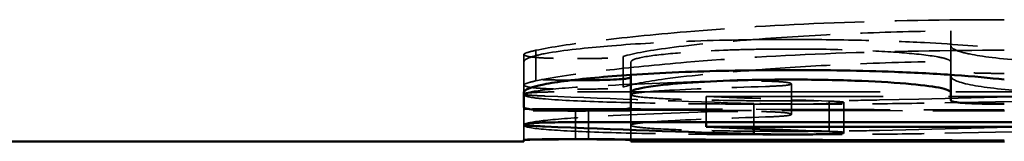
# Model space of a CAD drawing. Header units: millimetres. Extents: x 0 to 840, y 0 to 594.
# Tile 15 of 46: x 276.017 to 279.245, y 373.606 to 374.005. Entities that reach past the tile are written whole.
import ezdxf

# ---------------------------------------------------------------- set-up
doc = ezdxf.new("R2010")
doc.units = ezdxf.units.MM
doc.header["$LTSCALE"] = 2
doc.linetypes.add('DASHED', pattern=[0.2067, 0.1654, -0.0413])
doc.layers.add('Sichtbar (ISO)', color=7, linetype='Continuous', lineweight=50)
doc.layers.add('Verdeckt (ISO)', color=7, linetype='DASHED', lineweight=35)

msp = doc.modelspace()

# ---------------------------------------------------------------- linework, layer by layer
at = {"layer": 'Sichtbar (ISO)'}
for p, q in [((278.0205, 373.7659), (278.0205, 373.824)), ((279.0692, 373.7659), (279.0692, 373.8241)), ((277.6698, 373.7659), (277.6698, 373.7172)), ((278.0205, 373.7172), (278.0205, 373.7659)), ((279.0692, 373.7659), (279.0692, 373.7406)), ((277.8452, 373.6685), (280.9945, 373.6685)), ((278.2672, 373.6529), (278.2672, 373.6685)), ((280.9945, 373.6529), (278.2672, 373.6529)), ((278.4231, 373.6299), (278.4231, 373.6467)), ((277.6698, 373.6057), (267.793, 373.6057)), ((277.6698, 373.6103), (277.6698, 373.6057)), ((278.0205, 373.6079), (278.0205, 373.6122)), ((278.0205, 373.6057), (278.0205, 373.6079)), ((279.2449, 373.6057), (278.0205, 373.6057))]:
    msp.add_line(p, q, dxfattribs=at)
for centre, start, end in [((280.0627, 429.1057), 267.59945, 268.30714), ((280.5562, 429.1057), 267.63635, 268.05227)]:
    msp.add_arc(centre, 55.5, start, end, dxfattribs=at)
for centre, major_axis, ratio, start_param, end_param in [((281.869, 429.1057), (250.6452, 0), 0.221429, 4.696477, 4.701918), ((280.2352, 429.1057), (249.0893, 0), 0.222812, 4.703498, 4.708412)]:
    msp.add_ellipse(centre, major_axis=major_axis, ratio=ratio, start_param=start_param, end_param=end_param, dxfattribs=at)
for points, knots in [([(277.6698, 373.7659), (277.6698, 373.7748), (277.6897, 373.7839), (277.7772, 373.8012), (277.8392, 373.8088), (277.9878, 373.8222), (278.0809, 373.8288), (278.2518, 373.8355), (278.3061, 373.837), (278.4219, 373.8392), (278.4824, 373.8397), (278.5432, 373.8397)], [0, 0, 0, 0, 0.035173, 0.035173, 0.0684711, 0.0684711, 0.099256, 0.099256, 0.1129311, 0.1129311, 0.1274631, 0.1274631, 0.1274631, 0.1274631]), ([(278.5432, 373.8397), (278.6609, 373.8397), (278.776, 373.8379), (278.956, 373.8311), (279.0215, 373.8276), (279.1429, 373.8189), (279.1969, 373.8139), (279.2445, 373.8085)], [0, 0, 0, 0, 0.03531424, 0.03531424, 0.05847066, 0.05847066, 0.08213652, 0.08213652, 0.08213652, 0.08213652]), ([(278.0205, 373.8174), (278.0205, 373.8163), (278.0192, 373.8152), (278.0131, 373.8132), (278.0087, 373.8123), (277.995, 373.8105), (277.9856, 373.8097), (277.9601, 373.8082), (277.9445, 373.8077), (277.9015, 373.8067), (277.8728, 373.8065), (277.8452, 373.8065)], [-0.02845716, -0.02845716, -0.02845716, -0.02845716, -0.02324243, -0.02324243, -0.01872148, -0.01872148, -0.01374666, -0.01374666, -0.00828426, -0.00828426, 0, 0, 0, 0]), ([(278.5432, 373.8085), (278.4747, 373.8085), (278.4082, 373.8075), (278.2862, 373.8032), (278.234, 373.8002), (278.1516, 373.7937), (278.1001, 373.7891), (278.0493, 373.7799), (278.0384, 373.7772), (278.0239, 373.7716), (278.0205, 373.7688), (278.0205, 373.7659)], [0, 0, 0, 0, 0.02055546, 0.02055546, 0.03967827, 0.03967827, 0.05460192, 0.05460192, 0.0606776, 0.0606776, 0.06693093, 0.06693093, 0.06693093, 0.06693093]), ([(279.0692, 373.7659), (279.0692, 373.7713), (279.0573, 373.7768), (279.0047, 373.7869), (278.9679, 373.7913), (278.8714, 373.7995), (278.8161, 373.8027), (278.7224, 373.8061), (278.6888, 373.807), (278.6176, 373.8082), (278.5805, 373.8085), (278.5432, 373.8085)], [0, 0, 0, 0, 0.02141178, 0.02141178, 0.04124927, 0.04124927, 0.06296305, 0.06296305, 0.07444621, 0.07444621, 0.0865872, 0.0865872, 0.0865872, 0.0865872]), ([(279.2445, 373.7286), (279.2169, 373.7286), (279.1881, 373.7288), (279.1451, 373.7299), (279.1295, 373.7305), (279.1041, 373.7321), (279.0947, 373.733), (279.081, 373.7349), (279.0766, 373.7359), (279.0705, 373.7381), (279.0692, 373.7394), (279.0692, 373.7406)], [0, 0, 0, 0, 0.00828995, 0.00828995, 0.01375306, 0.01375306, 0.01871678, 0.01871678, 0.02325707, 0.02325707, 0.0284628, 0.0284628, 0.0284628, 0.0284628]), ([(277.8452, 373.7063), (277.8175, 373.7063), (277.7888, 373.7065), (277.7458, 373.7075), (277.7302, 373.7081), (277.7047, 373.7095), (277.6953, 373.7103), (277.6816, 373.7121), (277.6773, 373.713), (277.6711, 373.715), (277.6698, 373.7161), (277.6698, 373.7172)], [0, 0, 0, 0, 0.00829004, 0.00829004, 0.01375285, 0.01375285, 0.01871741, 0.01871741, 0.02325258, 0.02325258, 0.02845681, 0.02845681, 0.02845681, 0.02845681]), ([(278.0205, 373.7172), (278.0205, 373.7154), (278.0172, 373.7136), (278.0013, 373.711), (277.9923, 373.71), (277.9685, 373.7085), (277.9552, 373.7079), (277.9266, 373.7071), (277.912, 373.7068), (277.8802, 373.7064), (277.8625, 373.7063), (277.8452, 373.7063)], [0, 0, 0, 0, 0.00828196, 0.00828196, 0.01375637, 0.01375637, 0.01873893, 0.01873893, 0.02324966, 0.02324966, 0.02845647, 0.02845647, 0.02845647, 0.02845647]), ([(277.6698, 373.6604), (277.6698, 373.6617), (277.6731, 373.663), (277.6891, 373.6649), (277.6981, 373.6657), (277.7219, 373.6669), (277.7352, 373.6673), (277.7638, 373.6679), (277.7783, 373.6682), (277.8102, 373.6684), (277.8278, 373.6685), (277.8452, 373.6685)], [0, 0, 0, 0, 0.00828818, 0.00828818, 0.01375665, 0.01375665, 0.01873452, 0.01873452, 0.02324265, 0.02324265, 0.02844422, 0.02844422, 0.02844422, 0.02844422]), ([(277.738, 373.6544), (277.7179, 373.6552), (277.6995, 373.6562), (277.6815, 373.6578), (277.6771, 373.6583), (277.6713, 373.6594), (277.6698, 373.6599), (277.6698, 373.6604)], [0, 0, 0, 0, 0.0085564, 0.0085564, 0.01232162, 0.01232162, 0.01593405, 0.01593405, 0.01593405, 0.01593405]), ([(278.6698, 373.6378), (278.6855, 373.6372), (278.6979, 373.6366), (278.7148, 373.6352), (278.7185, 373.6344), (278.7185, 373.6337)], [0, 0, 0, 0, 0.00685953, 0.00685953, 0.01374688, 0.01374688, 0.01374688, 0.01374688]), ([(277.6698, 373.6103), (277.6698, 373.6107), (277.6731, 373.611), (277.6892, 373.6117), (277.6982, 373.6119), (277.722, 373.6123), (277.7353, 373.6124), (277.763, 373.6126), (277.7766, 373.6127), (277.8062, 373.6128), (277.8226, 373.6128), (277.8387, 373.6128)], [0, 0, 0, 0, 0.00829298, 0.00829298, 0.01375703, 0.01375703, 0.01872969, 0.01872969, 0.02295943, 0.02295943, 0.02779172, 0.02779172, 0.02779172, 0.02779172]), ([(277.8452, 373.6124), (277.8175, 373.6124), (277.7888, 373.6123), (277.7458, 373.6121), (277.7302, 373.6119), (277.7047, 373.6116), (277.6952, 373.6114), (277.6816, 373.611), (277.6773, 373.6108), (277.6711, 373.6104), (277.6698, 373.6101), (277.6698, 373.6099)], [0, 0, 0, 0, 0.00828994, 0.00828994, 0.0137515, 0.0137515, 0.01872124, 0.01872124, 0.02323116, 0.02323116, 0.02843043, 0.02843043, 0.02843043, 0.02843043]), ([(277.8387, 373.6128), (277.8448, 373.6128), (277.8513, 373.6128), (277.8651, 373.6128), (277.8732, 373.6128), (277.8809, 373.6127)], [0, 0, 0, 0, 0.001836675, 0.001836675, 0.004209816, 0.004209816, 0.004209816, 0.004209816]), ([(278.0205, 373.6099), (278.0205, 373.6103), (278.0172, 373.6106), (278.0012, 373.6112), (277.9921, 373.6115), (277.9684, 373.6118), (277.9551, 373.612), (277.9265, 373.6122), (277.912, 373.6123), (277.8801, 373.6123), (277.8625, 373.6124), (277.8452, 373.6124)], [0, 0, 0, 0, 0.00829, 0.00829, 0.01375206, 0.01375206, 0.01872291, 0.01872291, 0.02323148, 0.02323148, 0.02843048, 0.02843048, 0.02843048, 0.02843048]), ([(278.5432, 373.6284), (278.5211, 373.6284), (278.4997, 373.6285), (278.4688, 373.6289), (278.4589, 373.629), (278.44, 373.6294), (278.4312, 373.6297), (278.4231, 373.6299)], [0, 0, 0, 0, 0.00662186, 0.00662186, 0.01002796, 0.01002796, 0.01357805, 0.01357805, 0.01357805, 0.01357805]), ([(278.7185, 373.6337), (278.7185, 373.6328), (278.7153, 373.6319), (278.6993, 373.6306), (278.6902, 373.6302), (278.6665, 373.6294), (278.6531, 373.6291), (278.6246, 373.6287), (278.61, 373.6286), (278.5782, 373.6284), (278.5606, 373.6284), (278.5432, 373.6284)], [0, 0, 0, 0, 0.0082864, 0.0082864, 0.01375111, 0.01375111, 0.01872419, 0.01872419, 0.02323404, 0.02323404, 0.02843565, 0.02843565, 0.02843565, 0.02843565])]:
    msp.add_open_spline(points, degree=3, knots=knots, dxfattribs=at)
msp.add_open_spline([(277.8452, 373.8065), (277.839, 373.8065), (277.8329, 373.8065), (277.8267, 373.8066)], degree=3, dxfattribs=at)
at = {"layer": 'Verdeckt (ISO)', "ltscale": 0.487451}
msp.add_line((279.0692, 373.9685), (279.0692, 373.921), dxfattribs=at)
at = {"layer": 'Verdeckt (ISO)', "ltscale": 0.095478}
msp.add_line((277.7088, 373.8044), (277.7088, 373.9047), dxfattribs=at)
at = {"layer": 'Verdeckt (ISO)', "ltscale": 0.05211}
msp.add_line((279.0692, 373.8662), (279.0692, 373.921), dxfattribs=at)
at = {"layer": 'Verdeckt (ISO)', "ltscale": 0.023903}
msp.add_line((277.6698, 373.8662), (277.6698, 373.8914), dxfattribs=at)
at = {"layer": 'Verdeckt (ISO)', "ltscale": 0.095411}
msp.add_line((277.6698, 373.7659), (277.6698, 373.8662), dxfattribs=at)
at = {"layer": 'Verdeckt (ISO)', "ltscale": 0.095442}
msp.add_line((277.9945, 373.784), (277.9945, 373.8843), dxfattribs=at)
at = {"layer": 'Verdeckt (ISO)', "ltscale": 0.040148}
msp.add_line((278.0205, 373.824), (278.0205, 373.8662), dxfattribs=at)
at = {"layer": 'Verdeckt (ISO)', "ltscale": 0.039967}
msp.add_line((279.0692, 373.8241), (279.0692, 373.8662), dxfattribs=at)
at = {"layer": 'Verdeckt (ISO)', "ltscale": 2.999179}
msp.add_line((277.8452, 373.7686), (280.9945, 373.7686), dxfattribs=at)
at = {"layer": 'Verdeckt (ISO)', "ltscale": 0.095287}
msp.add_line((278.5465, 373.694), (278.5465, 373.7942), dxfattribs=at)
at = {"layer": 'Verdeckt (ISO)', "ltscale": 0.080374}
msp.add_line((278.2672, 373.6685), (278.2672, 373.753), dxfattribs=at)
at = {"layer": 'Verdeckt (ISO)', "ltscale": 2.597214}
msp.add_line((280.9945, 373.753), (278.2672, 373.753), dxfattribs=at)
at = {"layer": 'Verdeckt (ISO)', "ltscale": 0.09519}
msp.add_line((278.6698, 373.6378), (278.6698, 373.7378), dxfattribs=at)
at = {"layer": 'Verdeckt (ISO)', "ltscale": 0.095183}
msp.add_line((278.7185, 373.6337), (278.7185, 373.7338), dxfattribs=at)
at = {"layer": 'Verdeckt (ISO)', "ltscale": 0.053957}
msp.add_line((277.6698, 373.6604), (277.6698, 373.7172), dxfattribs=at)
at = {"layer": 'Verdeckt (ISO)', "ltscale": 0.33384}
msp.add_line((278.0205, 373.7057), (277.6698, 373.7057), dxfattribs=at)
at = {"layer": 'Verdeckt (ISO)', "ltscale": 0.095147}
for p, q in [((277.8387, 373.6128), (277.8387, 373.7128)), ((277.8809, 373.6127), (277.8809, 373.7127))]:
    msp.add_line(p, q, dxfattribs=at)
at = {"layer": 'Verdeckt (ISO)', "ltscale": 0.006813}
msp.add_line((278.0205, 373.7099), (278.0205, 373.7172), dxfattribs=at)
at = {"layer": 'Verdeckt (ISO)', "ltscale": 0.182424}
msp.add_line((278.0205, 373.7079), (278.0205, 373.7099), dxfattribs=at)
at = {"layer": 'Verdeckt (ISO)', "ltscale": 0.090997}
msp.add_line((278.0205, 373.6122), (278.0205, 373.7079), dxfattribs=at)
at = {"layer": 'Verdeckt (ISO)', "ltscale": 0.079193}
msp.add_line((278.4231, 373.6467), (278.4231, 373.73), dxfattribs=at)
at = {"layer": 'Verdeckt (ISO)', "ltscale": 0.047649}
msp.add_line((277.6698, 373.6103), (277.6698, 373.6604), dxfattribs=at)
at = {"layer": 'Verdeckt (ISO)', "ltscale": 0.92286}
msp.add_arc((280.0627, 429.1057), 55.4, 267.59511, 268.30408, dxfattribs=at)
at = {"layer": 'Verdeckt (ISO)', "ltscale": 0.542321}
msp.add_arc((280.5562, 429.1057), 55.4, 267.63208, 268.04875, dxfattribs=at)
at = {"layer": 'Verdeckt (ISO)', "ltscale": 2.310342}
msp.add_ellipse((275.6357, 429.1057), major_axis=(88.9205, 0), ratio=0.623028, start_param=4.748381, end_param=4.771557, dxfattribs=at)
at = {"layer": 'Verdeckt (ISO)', "ltscale": 1.986575}
msp.add_ellipse((276.3017, 429.1057), major_axis=(88.8029, 0), ratio=0.623853, start_param=4.743338, end_param=4.763281, dxfattribs=at)
at = {"layer": 'Verdeckt (ISO)', "ltscale": 1.330018}
msp.add_ellipse((281.869, 429.1057), major_axis=(250.1935, 0), ratio=0.221429, start_param=4.696448, end_param=4.701899, dxfattribs=at)
at = {"layer": 'Verdeckt (ISO)', "ltscale": 1.194185}
msp.add_ellipse((280.2352, 429.1057), major_axis=(248.6405, 0), ratio=0.222812, start_param=4.703482, end_param=4.708405, dxfattribs=at)
at = {"layer": 'Verdeckt (ISO)', "ltscale": 2.31034}
msp.add_ellipse((275.6357, 429.1057), major_axis=(89.081, 0), ratio=0.623028, start_param=4.748317, end_param=4.771451, dxfattribs=at)
at = {"layer": 'Verdeckt (ISO)', "ltscale": 1.986573}
msp.add_ellipse((276.3017, 429.1057), major_axis=(88.9632, 0), ratio=0.623853, start_param=4.743283, end_param=4.76319, dxfattribs=at)
at = {"layer": 'Verdeckt (ISO)', "ltscale": 1.086005}
msp.add_open_spline([(279.2445, 374.0052), (279.0529, 374.0052), (278.8661, 374.002), (278.5072, 373.9881), (278.3465, 373.9779), (278.2023, 373.9656)], degree=3, knots=[-0.1151277, -0.1151277, -0.1151277, -0.1151277, -0.0576315, -0.0576315, 0, 0, 0, 0], dxfattribs=at)
at = {"layer": 'Verdeckt (ISO)', "ltscale": 0.800678}
msp.add_open_spline([(278.2023, 373.9656), (278.093, 373.9562), (277.992, 373.9461), (277.8257, 373.9255), (277.7591, 373.9153), (277.7088, 373.9047)], degree=3, knots=[-0.08423206, -0.08423206, -0.08423206, -0.08423206, -0.04028546, -0.04028546, 0, 0, 0, 0], dxfattribs=at)
at = {"layer": 'Verdeckt (ISO)', "ltscale": 0.640132}
msp.add_open_spline([(278.4621, 373.9431), (278.5537, 373.9498), (278.6529, 373.9558), (278.8588, 373.9645), (278.9618, 373.9673), (279.0692, 373.9685)], degree=3, knots=[-0.06749272, -0.06749272, -0.06749272, -0.06749272, -0.03241418, -0.03241418, 0, 0, 0, 0], dxfattribs=at)
at = {"layer": 'Verdeckt (ISO)', "ltscale": 1.31312}
msp.add_open_spline([(277.6698, 373.8662), (277.6698, 373.8709), (277.6754, 373.8757), (277.6991, 373.8851), (277.7166, 373.8897), (277.7986, 373.9052), (277.882, 373.9133), (278.0214, 373.925), (278.1097, 373.9305), (278.3161, 373.9383), (278.428, 373.9401), (278.5432, 373.9401)], degree=3, knots=[-0.1136138, -0.1136138, -0.1136138, -0.1136138, -0.1028461, -0.1028461, -0.092496, -0.092496, -0.0670596, -0.0670596, -0.0345727, -0.0345727, 0, 0, 0, 0], dxfattribs=at)
at = {"layer": 'Verdeckt (ISO)', "ltscale": 0.800806}
msp.add_open_spline([(277.9945, 373.8843), (278.0286, 373.8948), (278.085, 373.905), (278.2446, 373.9252), (278.3477, 373.9347), (278.4621, 373.9431)], degree=3, knots=[-0.08456955, -0.08456955, -0.08456955, -0.08456955, -0.04391162, -0.04391162, 0, 0, 0, 0], dxfattribs=at)
at = {"layer": 'Verdeckt (ISO)', "ltscale": 0.776967}
msp.add_open_spline([(278.5432, 373.9401), (278.622, 373.9401), (278.7002, 373.9393), (278.8491, 373.9358), (278.9178, 373.9332), (279.0859, 373.9243), (279.1722, 373.9171), (279.2445, 373.9089)], degree=3, knots=[-0.08211257, -0.08211257, -0.08211257, -0.08211257, -0.05848775, -0.05848775, -0.03598516, -0.03598516, 0, 0, 0, 0], dxfattribs=at)
at = {"layer": 'Verdeckt (ISO)', "ltscale": 0.157114}
msp.add_open_spline([(277.7088, 373.9047), (277.6979, 373.9022), (277.687, 373.8995), (277.674, 373.8951), (277.6698, 373.8931), (277.6698, 373.8914)], degree=3, knots=[-0.01453809, -0.01453809, -0.01453809, -0.01453809, -0.00625329, -0.00625329, 0, 0, 0, 0], dxfattribs=at)
at = {"layer": 'Verdeckt (ISO)', "ltscale": 0.786225}
msp.add_open_spline([(278.5432, 373.9089), (278.5076, 373.9089), (278.4722, 373.9086), (278.4034, 373.9074), (278.3707, 373.9066), (278.2577, 373.9024), (278.2011, 373.8981), (278.1212, 373.8912), (278.0846, 373.8869), (278.0325, 373.8769), (278.0205, 373.8716), (278.0205, 373.8662)], degree=3, knots=[-0.06739624, -0.06739624, -0.06739624, -0.06739624, -0.06141625, -0.06141625, -0.05563718, -0.05563718, -0.04075509, -0.04075509, -0.02106082, -0.02106082, 0, 0, 0, 0], dxfattribs=at)
at = {"layer": 'Verdeckt (ISO)', "ltscale": 1.086002}
msp.add_open_spline([(279.2445, 373.9047), (279.0547, 373.9047), (278.8697, 373.9015), (278.5103, 373.8878), (278.3479, 373.8776), (278.2023, 373.8652)], degree=3, knots=[0, 0, 0, 0, 0.0569338, 0.0569338, 0.1151304, 0.1151304, 0.1151304, 0.1151304], dxfattribs=at)
at = {"layer": 'Verdeckt (ISO)', "ltscale": 0.790875}
msp.add_open_spline([(279.0692, 373.8662), (279.0692, 373.8691), (279.0659, 373.8719), (279.0517, 373.8776), (279.0413, 373.8803), (278.9964, 373.8886), (278.9523, 373.8931), (278.8618, 373.9004), (278.8088, 373.9034), (278.6833, 373.9078), (278.6142, 373.9089), (278.5432, 373.9089)], degree=3, knots=[-0.07627159, -0.07627159, -0.07627159, -0.07627159, -0.06744534, -0.06744534, -0.05900667, -0.05900667, -0.04078114, -0.04078114, -0.02128176, -0.02128176, 0, 0, 0, 0], dxfattribs=at)
at = {"layer": 'Verdeckt (ISO)', "ltscale": 1.31649}
msp.add_open_spline([(279.0692, 373.921), (279.0692, 373.9155), (279.0746, 373.9101), (279.0981, 373.9), (279.1154, 373.8953), (279.1796, 373.8831), (279.2408, 373.8757), (279.4113, 373.8631), (279.5002, 373.8586), (279.7109, 373.8522), (279.8268, 373.8508), (279.9458, 373.8508)], degree=3, knots=[-0.1525325, -0.1525325, -0.1525325, -0.1525325, -0.1291171, -0.1291171, -0.106812, -0.106812, -0.0684243, -0.0684243, -0.035697, -0.035697, 0, 0, 0, 0], dxfattribs=at)
at = {"layer": 'Verdeckt (ISO)', "ltscale": 0.271371}
msp.add_open_spline([(277.6698, 373.8914), (277.6698, 373.89), (277.6711, 373.8886), (277.6773, 373.886), (277.6817, 373.8848), (277.6953, 373.8825), (277.7048, 373.8814), (277.7303, 373.8795), (277.7459, 373.8788), (277.7889, 373.8776), (277.8176, 373.8773), (277.8452, 373.8773)], degree=3, knots=[-0.02847635, -0.02847635, -0.02847635, -0.02847635, -0.02325097, -0.02325097, -0.01872179, -0.01872179, -0.01374356, -0.01374356, -0.00828041, -0.00828041, 0, 0, 0, 0], dxfattribs=at)
at = {"layer": 'Verdeckt (ISO)', "ltscale": 0.80067}
msp.add_open_spline([(278.2023, 373.8652), (278.1057, 373.8569), (278.0156, 373.848), (277.843, 373.8277), (277.7656, 373.8162), (277.7088, 373.8044)], degree=3, knots=[0, 0, 0, 0, 0.03882005, 0.03882005, 0.08426839, 0.08426839, 0.08426839, 0.08426839], dxfattribs=at)
at = {"layer": 'Verdeckt (ISO)', "ltscale": 0.180213}
for points, knots in [([(277.8452, 373.8773), (277.8667, 373.8773), (277.8892, 373.8775), (277.9248, 373.8782), (277.9393, 373.8786), (277.9624, 373.8798), (277.9713, 373.8805), (277.9864, 373.8822), (277.9915, 373.8832), (277.9945, 373.8843)], [-0.01892678, -0.01892678, -0.01892678, -0.01892678, -0.01246553, -0.01246553, -0.00789043, -0.00789043, -0.00416734, -0.00416734, 0, 0, 0, 0]), ([(277.8452, 373.777), (277.8721, 373.777), (277.9012, 373.7772), (277.9406, 373.7784), (277.9538, 373.7789), (277.9723, 373.7803), (277.9786, 373.7809), (277.9887, 373.7823), (277.9922, 373.7831), (277.9945, 373.784)], [0, 0, 0, 0, 0.0080836, 0.0080836, 0.01256985, 0.01256985, 0.01560667, 0.01560667, 0.01877794, 0.01877794, 0.01877794, 0.01877794])]:
    msp.add_open_spline(points, degree=3, knots=knots, dxfattribs=at)
at = {"layer": 'Verdeckt (ISO)', "ltscale": 0.64013}
msp.add_open_spline([(278.4621, 373.8427), (278.546, 373.8488), (278.6363, 373.8543), (278.84, 373.8635), (278.9519, 373.8667), (279.0692, 373.868)], degree=3, knots=[0, 0, 0, 0, 0.03211938, 0.03211938, 0.06752341, 0.06752341, 0.06752341, 0.06752341], dxfattribs=at)
at = {"layer": 'Verdeckt (ISO)', "ltscale": 0.800799}
msp.add_open_spline([(277.9945, 373.784), (278.024, 373.7931), (278.0703, 373.8019), (278.2196, 373.8224), (278.3336, 373.8332), (278.4621, 373.8427)], degree=3, knots=[0, 0, 0, 0, 0.03519657, 0.03519657, 0.08453469, 0.08453469, 0.08453469, 0.08453469], dxfattribs=at)
at = {"layer": 'Verdeckt (ISO)', "ltscale": 0.271249}
msp.add_open_spline([(279.2445, 373.8288), (279.2272, 373.8288), (279.2096, 373.8289), (279.1778, 373.8293), (279.1633, 373.8296), (279.1347, 373.8305), (279.1214, 373.8312), (279.0976, 373.8329), (279.0885, 373.8339), (279.0725, 373.8369), (279.0692, 373.8389), (279.0692, 373.8408)], degree=3, knots=[-0.02846139, -0.02846139, -0.02846139, -0.02846139, -0.02326845, -0.02326845, -0.01876325, -0.01876325, -0.01378841, -0.01378841, -0.00831603, -0.00831603, 0, 0, 0, 0], dxfattribs=at)
at = {"layer": 'Verdeckt (ISO)', "ltscale": 0.253625}
msp.add_open_spline([(277.8267, 373.8066), (277.8155, 373.8066), (277.8042, 373.8067), (277.7784, 373.807), (277.7639, 373.8072), (277.7353, 373.8081), (277.722, 373.8086), (277.6982, 373.8102), (277.6892, 373.8112), (277.6731, 373.8138), (277.6698, 373.8156), (277.6698, 373.8174)], degree=3, knots=[-0.02662067, -0.02662067, -0.02662067, -0.02662067, -0.02326161, -0.02326161, -0.01875573, -0.01875573, -0.01378179, -0.01378179, -0.00831138, -0.00831138, 0, 0, 0, 0], dxfattribs=at)
at = {"layer": 'Verdeckt (ISO)', "ltscale": 0.157112}
msp.add_open_spline([(277.7088, 373.8044), (277.698, 373.8019), (277.6874, 373.7993), (277.6742, 373.7948), (277.6698, 373.7928), (277.6698, 373.7911)], degree=3, knots=[0, 0, 0, 0, 0.00922845, 0.00922845, 0.01648953, 0.01648953, 0.01648953, 0.01648953], dxfattribs=at)
at = {"layer": 'Verdeckt (ISO)', "ltscale": 1.071272}
msp.add_open_spline([(278.2997, 373.8034), (278.1557, 373.799), (278.0152, 373.7936), (277.8311, 373.783), (277.7714, 373.7785), (277.6891, 373.7687), (277.6698, 373.7638), (277.6698, 373.7591)], degree=3, knots=[-0.1127634, -0.1127634, -0.1127634, -0.1127634, -0.0640957, -0.0640957, -0.0322938, -0.0322938, 0, 0, 0, 0], dxfattribs=at)
at = {"layer": 'Verdeckt (ISO)', "ltscale": 0.070309}
for points, knots in [([(278.3711, 373.8044), (278.3586, 373.8044), (278.3461, 373.8043), (278.322, 373.804), (278.3106, 373.8037), (278.2997, 373.8034)], [-0.007421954, -0.007421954, -0.007421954, -0.007421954, -0.003646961, -0.003646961, 0, 0, 0, 0]), ([(278.3711, 373.7042), (278.3586, 373.7042), (278.3461, 373.7041), (278.322, 373.7038), (278.3106, 373.7036), (278.2997, 373.7032)], [0, 0, 0, 0, 0.003774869, 0.003774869, 0.007421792, 0.007421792, 0.007421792, 0.007421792])]:
    msp.add_open_spline(points, degree=3, knots=knots, dxfattribs=at)
at = {"layer": 'Verdeckt (ISO)', "ltscale": 0.271157}
for points, knots in [([(278.5465, 373.7942), (278.5465, 373.7952), (278.5452, 373.7962), (278.539, 373.798), (278.5347, 373.7988), (278.521, 373.8005), (278.5116, 373.8013), (278.4861, 373.8027), (278.4705, 373.8032), (278.4275, 373.8042), (278.3988, 373.8044), (278.3711, 373.8044)], [-0.02845364, -0.02845364, -0.02845364, -0.02845364, -0.02324154, -0.02324154, -0.01872224, -0.01872224, -0.01374742, -0.01374742, -0.00828475, -0.00828475, 0, 0, 0, 0]), ([(278.5465, 373.694), (278.5465, 373.6956), (278.5432, 373.6972), (278.5272, 373.6997), (278.5182, 373.7006), (278.4944, 373.7021), (278.4811, 373.7027), (278.4525, 373.7035), (278.438, 373.7038), (278.4062, 373.7041), (278.3885, 373.7042), (278.3711, 373.7042)], [0, 0, 0, 0, 0.00828744, 0.00828744, 0.01376, 0.01376, 0.01874209, 0.01874209, 0.02325003, 0.02325003, 0.02845314, 0.02845314, 0.02845314, 0.02845314])]:
    msp.add_open_spline(points, degree=3, knots=knots, dxfattribs=at)
at = {"layer": 'Verdeckt (ISO)', "ltscale": 1.316466}
msp.add_open_spline([(279.0692, 373.8207), (279.0692, 373.8103), (279.0885, 373.8005), (279.1753, 373.7832), (279.2371, 373.7761), (279.3846, 373.7645), (279.4774, 373.7591), (279.7082, 373.752), (279.8254, 373.7505), (279.9458, 373.7505)], degree=3, knots=[0, 0, 0, 0, 0.0353836, 0.0353836, 0.0687405, 0.0687405, 0.0985021, 0.0985021, 0.1260528, 0.1260528, 0.1260528, 0.1260528], dxfattribs=at)
at = {"layer": 'Verdeckt (ISO)', "ltscale": 0.271369}
msp.add_open_spline([(277.6698, 373.7911), (277.6698, 373.7888), (277.6731, 373.7865), (277.689, 373.7831), (277.698, 373.7818), (277.7218, 373.7798), (277.7351, 373.779), (277.7637, 373.7779), (277.7783, 373.7776), (277.8101, 373.7771), (277.8278, 373.777), (277.8452, 373.777)], degree=3, knots=[0, 0, 0, 0, 0.00828053, 0.00828053, 0.01376331, 0.01376331, 0.01875385, 0.01875385, 0.02326481, 0.02326481, 0.0284751, 0.0284751, 0.0284751, 0.0284751], dxfattribs=at)
at = {"layer": 'Verdeckt (ISO)', "ltscale": 0.271073}
msp.add_open_spline([(277.6698, 373.7605), (277.6698, 373.7613), (277.6711, 373.7621), (277.6773, 373.7635), (277.6816, 373.7642), (277.6953, 373.7655), (277.7047, 373.7662), (277.7302, 373.7673), (277.7458, 373.7677), (277.7888, 373.7685), (277.8175, 373.7686), (277.8452, 373.7686)], degree=3, knots=[-0.02844449, -0.02844449, -0.02844449, -0.02844449, -0.02323734, -0.02323734, -0.01872194, -0.01872194, -0.01374887, -0.01374887, -0.00828662, -0.00828662, 0, 0, 0, 0], dxfattribs=at)
at = {"layer": 'Verdeckt (ISO)', "ltscale": 0.702687}
msp.add_open_spline([(278.0205, 373.7591), (278.0205, 373.7613), (278.03, 373.7635), (278.0678, 373.768), (278.0967, 373.7703), (278.2134, 373.7774), (278.3335, 373.782), (278.4621, 373.7859)], degree=3, knots=[-0.079794, -0.079794, -0.079794, -0.079794, -0.06287351, -0.06287351, -0.04446699, -0.04446699, 0, 0, 0, 0], dxfattribs=at)
at = {"layer": 'Verdeckt (ISO)', "ltscale": 0.17214}
msp.add_open_spline([(278.4621, 373.7859), (278.4783, 373.7864), (278.4932, 373.7871), (278.5177, 373.7885), (278.527, 373.7893), (278.5428, 373.7915), (278.5465, 373.7928), (278.5465, 373.7942)], degree=3, knots=[-0.01819994, -0.01819994, -0.01819994, -0.01819994, -0.01257683, -0.01257683, -0.00725287, -0.00725287, 0, 0, 0, 0], dxfattribs=at)
at = {"layer": 'Verdeckt (ISO)', "ltscale": 0.151962}
msp.add_open_spline([(277.738, 373.7545), (277.7255, 373.755), (277.7138, 373.7556), (277.6947, 373.7568), (277.687, 373.7574), (277.6738, 373.7588), (277.6698, 373.7596), (277.6698, 373.7605)], degree=3, knots=[-0.01602015, -0.01602015, -0.01602015, -0.01602015, -0.01070444, -0.01070444, -0.00599707, -0.00599707, 0, 0, 0, 0], dxfattribs=at)
at = {"layer": 'Verdeckt (ISO)', "ltscale": 1.311289}
msp.add_open_spline([(277.6698, 373.7591), (277.6698, 373.7564), (277.6753, 373.7538), (277.6989, 373.749), (277.7163, 373.7468), (277.792, 373.7403), (277.8672, 373.7372), (278.0201, 373.7324), (278.1086, 373.7306), (278.3154, 373.7281), (278.4277, 373.7275), (278.5432, 373.7275)], degree=3, knots=[-0.1268982, -0.1268982, -0.1268982, -0.1268982, -0.1122698, -0.1122698, -0.0982111, -0.0982111, -0.0672111, -0.0672111, -0.0346683, -0.0346683, 0, 0, 0, 0], dxfattribs=at)
at = {"layer": 'Verdeckt (ISO)', "ltscale": 0.788201}
msp.add_open_spline([(278.5465, 373.7385), (278.5099, 373.7385), (278.4735, 373.7386), (278.4031, 373.7391), (278.3696, 373.7395), (278.2571, 373.7412), (278.2011, 373.743), (278.1208, 373.7461), (278.0844, 373.7482), (278.0324, 373.7532), (278.0205, 373.756), (278.0205, 373.7591)], degree=3, knots=[-0.06822911, -0.06822911, -0.06822911, -0.06822911, -0.06187807, -0.06187807, -0.05576504, -0.05576504, -0.04059116, -0.04059116, -0.02097628, -0.02097628, 0, 0, 0, 0], dxfattribs=at)
at = {"layer": 'Verdeckt (ISO)', "ltscale": 0.270993}
msp.add_open_spline([(278.7185, 373.7338), (278.7185, 373.7332), (278.7173, 373.7327), (278.7111, 373.7317), (278.7067, 373.7312), (278.6931, 373.7304), (278.6837, 373.73), (278.6582, 373.7293), (278.6426, 373.729), (278.5996, 373.7285), (278.5708, 373.7285), (278.5432, 373.7285)], degree=3, knots=[-0.02843577, -0.02843577, -0.02843577, -0.02843577, -0.02323296, -0.02323296, -0.01872119, -0.01872119, -0.01375014, -0.01375014, -0.00828852, -0.00828852, 0, 0, 0, 0], dxfattribs=at)
at = {"layer": 'Verdeckt (ISO)', "ltscale": 0.512191}
for points, knots in [([(278.5432, 373.7275), (278.629, 373.7275), (278.713, 373.7279), (278.8846, 373.7295), (278.9698, 373.7307), (279.0497, 373.7322)], [-0.05395497, -0.05395497, -0.05395497, -0.05395497, -0.02821637, -0.02821637, 0, 0, 0, 0]), ([(278.5432, 373.6275), (278.629, 373.6275), (278.7129, 373.6279), (278.8846, 373.6294), (278.9698, 373.6306), (279.0497, 373.6322)], [0, 0, 0, 0, 0.02573749, 0.02573749, 0.05396603, 0.05396603, 0.05396603, 0.05396603])]:
    msp.add_open_spline(points, degree=3, knots=knots, dxfattribs=at)
at = {"layer": 'Verdeckt (ISO)', "ltscale": 0.291246}
for points, knots in [([(278.8354, 373.7416), (278.7903, 373.7406), (278.7424, 373.7398), (278.6444, 373.7388), (278.596, 373.7385), (278.5465, 373.7385)], [-0.03072734, -0.03072734, -0.03072734, -0.03072734, -0.01484969, -0.01484969, 0, 0, 0, 0]), ([(278.8354, 373.6415), (278.7905, 373.6405), (278.7427, 373.6397), (278.6447, 373.6387), (278.5961, 373.6384), (278.5465, 373.6384)], [0, 0, 0, 0, 0.01583229, 0.01583229, 0.03072453, 0.03072453, 0.03072453, 0.03072453])]:
    msp.add_open_spline(points, degree=3, knots=knots, dxfattribs=at)
at = {"layer": 'Verdeckt (ISO)', "ltscale": 0.129498}
msp.add_open_spline([(278.6698, 373.7378), (278.6855, 373.7373), (278.698, 373.7366), (278.7148, 373.7352), (278.7185, 373.7345), (278.7185, 373.7338)], degree=3, knots=[-0.01374684, -0.01374684, -0.01374684, -0.01374684, -0.0068788, -0.0068788, 0, 0, 0, 0], dxfattribs=at)
at = {"layer": 'Verdeckt (ISO)', "ltscale": 0.264796}
msp.add_open_spline([(277.6698, 373.7103), (277.6698, 373.7105), (277.671, 373.7107), (277.6767, 373.7112), (277.6808, 373.7114), (277.6937, 373.7118), (277.7028, 373.712), (277.7276, 373.7124), (277.7427, 373.7125), (277.7843, 373.7128), (277.8119, 373.7128), (277.8387, 373.7128)], degree=3, knots=[-0.02780562, -0.02780562, -0.02780562, -0.02780562, -0.02277696, -0.02277696, -0.01840014, -0.01840014, -0.01341627, -0.01341627, -0.00802882, -0.00802882, 0, 0, 0, 0], dxfattribs=at)
at = {"layer": 'Verdeckt (ISO)', "ltscale": 0.270943}
for points, knots in [([(277.8452, 373.7124), (277.8278, 373.7124), (277.8102, 373.7124), (277.7784, 373.7123), (277.7638, 373.7122), (277.7353, 373.712), (277.7219, 373.7118), (277.6982, 373.7115), (277.6891, 373.7113), (277.6731, 373.7107), (277.6698, 373.7103), (277.6698, 373.7099)], [-0.02843045, -0.02843045, -0.02843045, -0.02843045, -0.02323187, -0.02323187, -0.01872324, -0.01872324, -0.01375293, -0.01375293, -0.00829095, -0.00829095, 0, 0, 0, 0]), ([(278.0205, 373.7099), (278.0205, 373.7101), (278.0192, 373.7104), (278.0131, 373.7108), (278.0087, 373.711), (277.9951, 373.7114), (277.9856, 373.7116), (277.9602, 373.7119), (277.9446, 373.7121), (277.9015, 373.7123), (277.8728, 373.7124), (277.8452, 373.7124)], [-0.02843046, -0.02843046, -0.02843046, -0.02843046, -0.02323082, -0.02323082, -0.01872138, -0.01872138, -0.01375106, -0.01375106, -0.00828952, -0.00828952, 0, 0, 0, 0])]:
    msp.add_open_spline(points, degree=3, knots=knots, dxfattribs=at)
at = {"layer": 'Verdeckt (ISO)', "ltscale": 1.071268}
msp.add_open_spline([(278.2997, 373.7032), (278.1402, 373.6984), (277.9847, 373.6922), (277.8046, 373.6809), (277.7537, 373.6766), (277.6855, 373.6677), (277.6698, 373.6633), (277.6698, 373.659)], degree=3, knots=[0, 0, 0, 0, 0.0538427, 0.0538427, 0.0833284, 0.0833284, 0.1124036, 0.1124036, 0.1124036, 0.1124036], dxfattribs=at)
at = {"layer": 'Verdeckt (ISO)', "ltscale": 0.040663}
msp.add_open_spline([(277.8387, 373.7128), (277.8448, 373.7128), (277.8513, 373.7128), (277.8651, 373.7128), (277.8732, 373.7128), (277.8809, 373.7127)], degree=3, knots=[-0.004197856, -0.004197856, -0.004197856, -0.004197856, -0.002366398, -0.002366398, 0, 0, 0, 0], dxfattribs=at)
at = {"layer": 'Verdeckt (ISO)', "ltscale": 0.128351}
msp.add_open_spline([(278.5432, 373.7285), (278.5313, 373.7285), (278.5195, 373.7285), (278.4967, 373.7286), (278.4859, 373.7287), (278.4554, 373.7291), (278.4381, 373.7295), (278.4231, 373.73)], degree=3, knots=[-0.0135786, -0.0135786, -0.0135786, -0.0135786, -0.0100103, -0.0100103, -0.00659227, -0.00659227, 0, 0, 0, 0], dxfattribs=at)
at = {"layer": 'Verdeckt (ISO)', "ltscale": 0.702684}
msp.add_open_spline([(278.0205, 373.659), (278.0205, 373.6613), (278.0309, 373.6636), (278.0738, 373.6685), (278.1091, 373.671), (278.2314, 373.6779), (278.3429, 373.6821), (278.4621, 373.6858)], degree=3, knots=[0, 0, 0, 0, 0.01570929, 0.01570929, 0.03439233, 0.03439233, 0.07136477, 0.07136477, 0.07136477, 0.07136477], dxfattribs=at)
at = {"layer": 'Verdeckt (ISO)', "ltscale": 0.172139}
msp.add_open_spline([(278.4621, 373.6858), (278.4819, 373.6864), (278.4996, 373.6872), (278.5247, 373.689), (278.5329, 373.6898), (278.5441, 373.6918), (278.5465, 373.6929), (278.5465, 373.694)], degree=3, knots=[0, 0, 0, 0, 0.00688002, 0.00688002, 0.0123362, 0.0123362, 0.01820798, 0.01820798, 0.01820798, 0.01820798], dxfattribs=at)
at = {"layer": 'Verdeckt (ISO)', "ltscale": 1.311287}
msp.add_open_spline([(277.6698, 373.659), (277.6698, 373.6539), (277.6895, 373.6493), (277.7764, 373.6414), (277.8381, 373.6383), (277.9858, 373.6333), (278.0791, 373.631), (278.2515, 373.6288), (278.3066, 373.6283), (278.4227, 373.6276), (278.4828, 373.6275), (278.5432, 373.6275)], degree=3, knots=[0, 0, 0, 0, 0.0349483, 0.0349483, 0.0681323, 0.0681323, 0.0986406, 0.0986406, 0.11226, 0.11226, 0.1264554, 0.1264554, 0.1264554, 0.1264554], dxfattribs=at)
at = {"layer": 'Verdeckt (ISO)', "ltscale": 0.788188}
msp.add_open_spline([(278.5465, 373.6384), (278.4766, 373.6384), (278.4088, 373.6388), (278.2844, 373.6407), (278.2314, 373.6419), (278.1405, 373.6451), (278.0945, 373.6473), (278.0484, 373.6515), (278.0379, 373.6529), (278.0238, 373.6558), (278.0205, 373.6574), (278.0205, 373.659)], degree=3, knots=[0, 0, 0, 0, 0.0209454, 0.0209454, 0.0404276, 0.0404276, 0.05867222, 0.05867222, 0.0668441, 0.0668441, 0.07525983, 0.07525983, 0.07525983, 0.07525983], dxfattribs=at)

doc.saveas('drawing.dxf')
